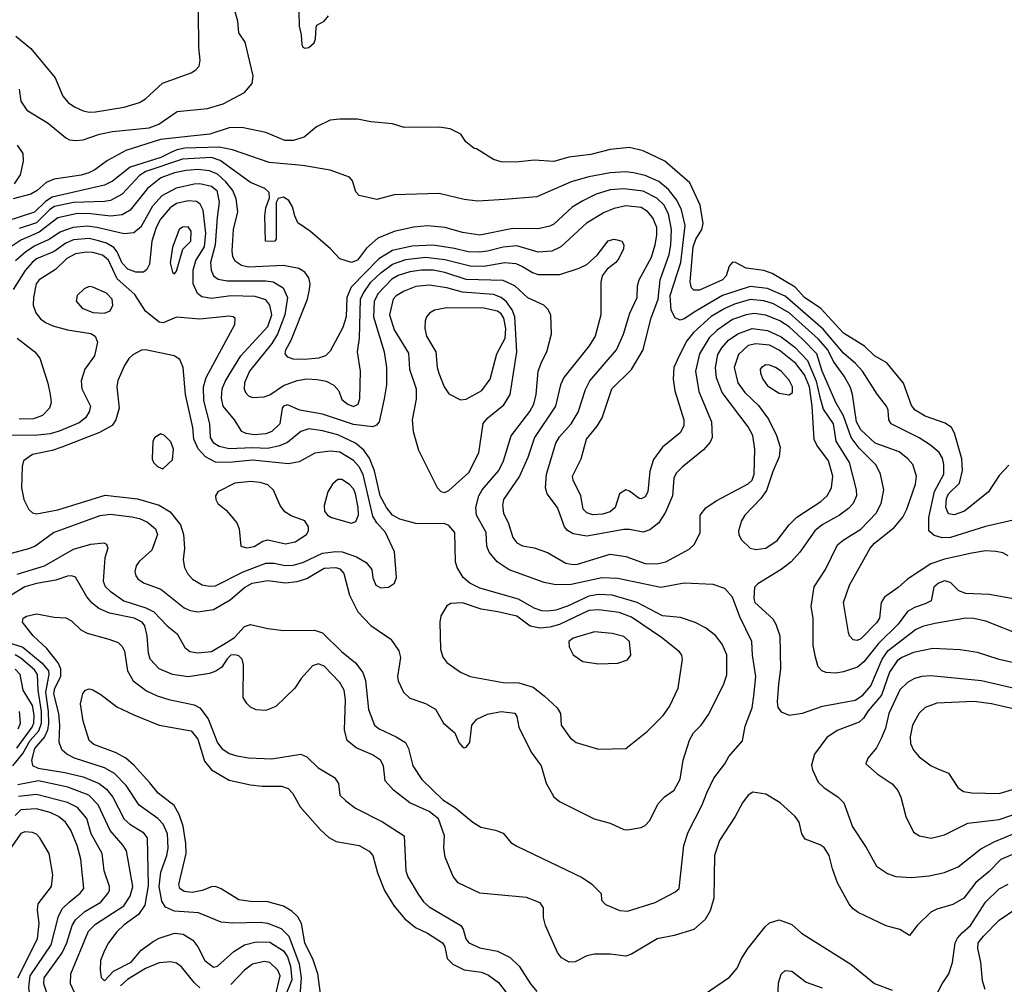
# Model space of a CAD drawing. Extents: x 997028 to 1115134, y 536408 to 618974.
# Tile 225 of 256: x 1047679 to 1052742, y 543752 to 548713. Entities that reach past the tile are written whole.
import ezdxf

# ---------------------------------------------------------------- set-up
doc = ezdxf.new("R2010")
doc.units = 0

msp = doc.modelspace()

# ---------------------------------------------------------------- linework, layer by layer
at = {"layer": '0CON10XD'}
for points in [[(1049111.9, 548825), (1049115, 548680), (1049126.2, 548635), (1049130, 548585), (1049135, 548572.5), (1049145, 548567.5), (1049165, 548570), (1049192.5, 548595), (1049200, 548615), (1049202.5, 548675), (1049207.5, 548685), (1049245, 548706.2), (1049267, 548733)], [(1047675.5, 548355.5), (1047684.3, 548295), (1047715, 548247.1), (1047825, 548181.4), (1047915, 548105.8), (1047935, 548095.7), (1047965, 548091.1), (1048005, 548095.6), (1048088.8, 548125), (1048155, 548138.9), (1048343.7, 548156.3), (1048393.4, 548176.6), (1048489.1, 548240.9), (1048645, 548256.9), (1048725, 548280.8), (1048835, 548338), (1048874.2, 548385), (1048879.2, 548425), (1048837.3, 548597.3), (1048806.2, 548645), (1048800, 548705), (1048782.9, 548765)], [(1047658.3, 548628.3), (1047735, 548564.4), (1047861.2, 548415), (1047900.3, 548320.3), (1047927.6, 548287.6), (1047960, 548265), (1048004.8, 548244.8), (1048035, 548236.9), (1048068.8, 548238.8), (1048215, 548264.2), (1048295, 548287.7), (1048325, 548306.5), (1048412.4, 548387.6), (1048559.7, 548440.3), (1048584.6, 548455.4), (1048601.9, 548475), (1048607.3, 548505), (1048600.2, 548570.2), (1048597.5, 548755)], [(1052765, 546422), (1052715, 546368.8), (1052660.8, 546285), (1052537.1, 546185), (1052485, 546166.2), (1052455, 546172.2), (1052441.9, 546205), (1052445, 546251.2), (1052455, 546275.4), (1052511, 546329), (1052527.1, 546395), (1052524.2, 546455), (1052485.9, 546585.9), (1052470.6, 546615), (1052438.8, 546638.8), (1052335, 546674.6), (1052284.3, 546704.3), (1052265, 546729.2), (1052223.9, 546843.9), (1052138.1, 546948.1), (1052075, 546983.8), (1052023.8, 547033.8), (1051915, 547101.6), (1051798, 547228), (1051715, 547283.6), (1051667.5, 547337.5), (1051547.9, 547407.9), (1051505, 547423.1), (1051415.3, 547435.3), (1051360, 547465), (1051345, 547465.8), (1051327.5, 547445), (1051312.5, 547395), (1051293.5, 547375), (1051175, 547322.9), (1051145, 547321.5), (1051133.6, 547333.6), (1051127.1, 547365), (1051142.9, 547545), (1051155, 547584.6), (1051187.3, 547635), (1051193.5, 547665), (1051178.8, 547758.8), (1051124.7, 547874.7), (1050995.8, 547985.8), (1050885, 548039.5), (1050815, 548056.4), (1050715, 548046.2), (1050615, 548019.2), (1050503.2, 548006.8), (1050425, 547984.6), (1050325, 547990), (1050230.3, 547979.7), (1050155, 547982.2), (1050114.6, 547994.6), (1050028.3, 548048.3), (1050015, 548050), (1049972.5, 548085), (1049946.7, 548125), (1049892.7, 548152.7), (1049835, 548160), (1049655, 548158), (1049595, 548178), (1049485, 548188.6), (1049415, 548202.5), (1049325, 548202.5), (1049275, 548196), (1049205, 548162), (1049141.1, 548108.9), (1049085, 548091.8), (1049042.4, 548092.4), (1048943.8, 548133.8), (1048821.3, 548158.7), (1048755, 548157.5), (1048656.7, 548125), (1048543, 548113), (1048403.3, 548096.7), (1048225, 548040.9), (1048130.7, 547989.3), (1048065, 547940.5), (1048034.2, 547925), (1047995, 547913.8), (1047856.4, 547893.6), (1047814, 547876), (1047767.8, 547835), (1047735, 547815.5), (1047645, 547791.4)], [(1052863.6, 546156.4), (1052645, 546106.7), (1052465, 546049.8), (1052425, 546048.1), (1052381.1, 546061.1), (1052353.5, 546085), (1052353.4, 546153.4), (1052384.1, 546285.9), (1052431.2, 546375), (1052431.8, 546425), (1052425, 546457.5), (1052407.2, 546487.2), (1052362.5, 546525), (1052305, 546561.8), (1052160.6, 546635), (1052147.8, 546655), (1052144.4, 546705), (1052136.7, 546725), (1052087.7, 546787.7), (1052012.7, 546905), (1051976.6, 546945), (1051915, 546997.3), (1051810.9, 547120.9), (1051615, 547290.5), (1051525, 547330.8), (1051435, 547341), (1051292.3, 547295), (1051155, 547214.3), (1051095, 547174.1), (1051075, 547167.2), (1051049.7, 547179.7), (1051029.2, 547219.2), (1051024.3, 547295), (1051078.3, 547465), (1051101.5, 547655), (1051081.5, 547735), (1051058.3, 547785), (1051015, 547840), (1050965, 547880.2), (1050895, 547911.6), (1050835.6, 547925.6), (1050795, 547930), (1050715, 547925.8), (1050604.8, 547905.2), (1050515, 547879.2), (1050337.4, 547802.6), (1050171.1, 547788.9), (1050035, 547780.5), (1049965, 547789.1), (1049835, 547819.5), (1049605, 547812.9), (1049515, 547789.2), (1049425, 547808.8), (1049407.3, 547827.3), (1049390, 547885), (1049375, 547903.3), (1049275, 547939.5), (1049133.4, 547963.4), (1048961.7, 547978.3), (1048773.8, 548043.8), (1048705, 548057.2), (1048527.5, 548052.5), (1048486.2, 548043.8), (1048451.6, 548028.4), (1048404.6, 548005), (1048246.8, 547955), (1048156.5, 547883.5), (1048115, 547861.7), (1047845, 547800.7), (1047811.3, 547778.7), (1047755, 547722.6), (1047612.2, 547677.8)], [(1047651.3, 547868.7), (1047682.2, 547915), (1047697.5, 547985), (1047695.6, 548025), (1047668, 548068)], [(1052761.9, 545955), (1052735, 545970.4), (1052697.9, 545977.9), (1052645, 545981.5), (1052575, 545969.3), (1052435, 545937.8), (1052365, 545914.7), (1052244.8, 545835.2), (1052197.2, 545792.8), (1052126.8, 545743.2), (1052109.3, 545715), (1052100.4, 545635), (1052085, 545611.8), (1052005, 545528.5), (1051985, 545519.5), (1051965, 545524.4), (1051945.7, 545545), (1051940.6, 545560.6), (1051915.4, 545715), (1051946.2, 545805), (1052052.5, 545995), (1052075, 546020.4), (1052175, 546101.8), (1052219.6, 546155), (1052241.5, 546195), (1052286.1, 546325), (1052291.2, 546365), (1052271.1, 546425), (1052245.6, 546455), (1052200.9, 546490.9), (1052078.2, 546535), (1052005, 546603.7), (1051981.4, 546645), (1051961.6, 546785), (1051950.7, 546820.7), (1051919.1, 546879.1), (1051864.6, 546954.6), (1051833.9, 547015), (1051785, 547071.1), (1051635, 547206.2), (1051555, 547251.4), (1051505, 547266.9), (1051435, 547273.4), (1051355, 547250.7), (1051305, 547228.1), (1051235, 547186.1), (1051143.5, 547105), (1051109.2, 547060.8), (1051068.3, 546981.7), (1051042.3, 546925), (1051039.2, 546865), (1051047.7, 546805), (1051094.6, 546655), (1051093.9, 546625), (1051075, 546588.9), (1050984.7, 546515.3), (1050938.1, 546451.9), (1050918.5, 546391.5), (1050909.6, 546285), (1050895, 546258.9), (1050875, 546248.5), (1050865, 546250), (1050815, 546288.6), (1050795, 546294.3), (1050762.9, 546275), (1050741.4, 546205), (1050715, 546181.5), (1050675, 546170.8), (1050626.9, 546166.9), (1050596, 546176), (1050576.7, 546195), (1050564.4, 546265), (1050524.6, 546345), (1050522.1, 546365), (1050565.4, 546455), (1050593.9, 546555), (1050647.7, 546622.3), (1050673.6, 546665), (1050723.5, 546815), (1050825, 546914.4), (1050885.4, 547015), (1050924.2, 547175), (1050961.6, 547275), (1050972.6, 547375), (1051018.1, 547505), (1051027.6, 547555), (1051030.3, 547635), (1051014.9, 547714.9), (1050991.2, 547761.2), (1050955, 547796.1), (1050885, 547831.3), (1050786.2, 547843.8), (1050715, 547837.5), (1050643.7, 547816.3), (1050575, 547781.6), (1050520.3, 547749.7), (1050425, 547660.9), (1050405, 547650.8), (1050345, 547638.2), (1050215, 547638.9), (1050045, 547605.8), (1049955, 547618.8), (1049866.1, 547643.9), (1049775, 547653.4), (1049703.6, 547646.4), (1049605, 547623.5), (1049520.9, 547589.1), (1049462, 547538), (1049415, 547476.4), (1049385, 547463.8), (1049325, 547482.9), (1049277.1, 547535), (1049174.5, 547624.5), (1049108.8, 547668.8), (1049094.3, 547704.3), (1049080.9, 547750.9), (1049062.7, 547782.7), (1049035, 547800), (1049007, 547793), (1048997, 547773), (1048996.7, 547585), (1048990, 547575), (1048975, 547572), (1048942.5, 547575), (1048940, 547705), (1048944.5, 547745.5), (1048963, 547797), (1048961.2, 547825), (1048938.8, 547845), (1048865, 547876.2), (1048709.2, 547989.2), (1048664.5, 548004.5), (1048515, 547996.6), (1048327.8, 547932.2), (1048295, 547911.9), (1048205, 547816.5), (1048145, 547783.9), (1048115, 547777.5), (1047955, 547773.6), (1047858.1, 547751.9), (1047833.8, 547736.2), (1047765, 547669), (1047675, 547639.5)], [(1050815.7, 547204.3), (1050853.8, 547285), (1050856.2, 547345), (1050864.6, 547375), (1050927.5, 547492.5), (1050947.1, 547555), (1050954.7, 547604.7), (1050954.7, 547645), (1050934.7, 547695), (1050907.5, 547727.5), (1050875, 547746.7), (1050795, 547755.7), (1050735, 547741.4), (1050685, 547721.8), (1050593, 547667), (1050462.1, 547545), (1050415, 547522.2), (1050345, 547516.9), (1050235, 547549.6), (1050165, 547544), (1050085, 547521.9), (1050045, 547517), (1049985, 547519.3), (1049914.3, 547535.7), (1049805, 547553.8), (1049695, 547548.8), (1049595, 547526.9), (1049525, 547483.5), (1049382.6, 547337.4), (1049361.5, 547285), (1049357, 547185), (1049340.1, 547129.9), (1049275, 547007.8), (1049251.4, 546985), (1049215, 546972.7), (1049145, 546966.1), (1049085, 546967.9), (1049056.9, 546976.9), (1049043.8, 546995), (1049047.1, 547015), (1049075.4, 547065), (1049158.2, 547275), (1049169.2, 547325), (1049172.9, 547355), (1049165.9, 547385.9), (1049144.4, 547415), (1049114.2, 547434.2), (1049035, 547449.5), (1048855, 547440.4), (1048819.5, 547449.5), (1048789, 547469), (1048774.2, 547494.2), (1048772.1, 547525), (1048777.9, 547635), (1048799.7, 547725), (1048791.9, 547791.9), (1048775.2, 547835), (1048738.7, 547878.7), (1048695, 547919), (1048655, 547935.5), (1048595, 547943.3), (1048535, 547938.1), (1048475, 547925.5), (1048405, 547900.4), (1048335.3, 547845), (1048247, 547733), (1048205, 547709.3), (1048145, 547702.3), (1048045, 547715.5), (1047975, 547716.1), (1047875.4, 547694.6), (1047779.1, 547620.9), (1047685, 547578.8), (1047632.5, 547545)], [(1047656.2, 547475), (1047709.3, 547520.7), (1047755, 547551), (1047827.1, 547582.9), (1047887.2, 547622.8), (1047955, 547645.9), (1048025, 547652.6), (1048075, 547646.5), (1048215, 547613.8), (1048265, 547618.2), (1048305, 547650.9), (1048363.6, 547756.4), (1048411.4, 547808.6), (1048485, 547848.8), (1048575, 547869.6), (1048605, 547870), (1048665, 547857.7), (1048692, 547835), (1048704.3, 547775), (1048694.5, 547695.5), (1048684.5, 547555), (1048660.4, 547465), (1048663.1, 547425), (1048675.5, 547395), (1048698.6, 547378.6), (1048745, 547370.5), (1048945, 547370.8), (1048982.5, 547365), (1049034.3, 547334.3), (1049056.2, 547285), (1049042.2, 547195), (1049004, 547096), (1048975, 547048.4), (1048859.7, 546905), (1048834.2, 546845), (1048832.8, 546815), (1048840.4, 546795), (1048855, 546779.1), (1048875, 546770), (1048935, 546772.9), (1048965, 546783.1), (1049035, 546831.6), (1049105, 546858.3), (1049155, 546866.8), (1049208.2, 546861.8), (1049254.3, 546854.3), (1049294.1, 546834.1), (1049319.2, 546805), (1049335, 546760), (1049366.2, 546735), (1049395, 546724.6), (1049418.9, 546735), (1049428.2, 546765), (1049431.5, 546905), (1049415.4, 547005), (1049426.9, 547075), (1049431.1, 547275), (1049444.8, 547305), (1049485, 547362.5), (1049535, 547411.6), (1049595, 547456.7), (1049665, 547479.4), (1049765, 547491.1), (1049865, 547479.2), (1049995, 547446.9), (1050065, 547445.9), (1050174.4, 547464.4), (1050229.5, 547459.5), (1050265, 547444.2), (1050315, 547412.2), (1050345, 547402.2), (1050457.1, 547402.9), (1050556.7, 547435), (1050595.6, 547454.4), (1050647.6, 547502.4), (1050705, 547575.7), (1050734.1, 547584.1), (1050751.2, 547581.2), (1050775, 547573.3), (1050786.2, 547555), (1050783.8, 547535), (1050760, 547485), (1050743.8, 547465), (1050699.1, 547430.9), (1050674.2, 547395), (1050667, 547363), (1050667.5, 547195), (1050638.2, 547085), (1050606.5, 547035), (1050476.7, 546873.3), (1050460, 546835), (1050434.7, 546725), (1050325.3, 546565), (1050292.1, 546462.1), (1050249.7, 546365), (1050166.4, 546245), (1050161.2, 546215), (1050167.3, 546175), (1050192.3, 546122.3), (1050215, 546050), (1050235, 546022.7), (1050265, 546007.1), (1050325, 545996.9), (1050392.6, 545972.6), (1050488, 545918), (1050525, 545910.6), (1050547.2, 545912.8), (1050715.4, 545964.6), (1050795, 545952.9), (1050895, 545915.4), (1050955, 545914.6), (1051002, 545925), (1051120.9, 545989.1), (1051149.2, 546015), (1051177.5, 546075), (1051178.6, 546165), (1051207.3, 546202.7), (1051260.8, 546239.2), (1051425, 546326.1), (1051445.3, 546345), (1051456.7, 546375), (1051460, 546505), (1051448.4, 546575), (1051425, 546619.4), (1051290.6, 546795), (1051261.8, 546871.8), (1051257.1, 546925), (1051269.3, 546990.7), (1051288.8, 547025), (1051323.5, 547065), (1051371.8, 547098.2), (1051445, 547125.6), (1051525, 547114.1), (1051595, 547082.9), (1051665, 547029.6), (1051730.3, 546960.3), (1051773.9, 546853.9), (1051791.8, 546778.2), (1051810.6, 546710.6), (1051862.9, 546635), (1051876.7, 546545), (1051944.8, 546435), (1051981.1, 546295), (1051982.5, 546265), (1051965.5, 546225), (1051941.5, 546198.5), (1051894.4, 546165), (1051805, 546115.9), (1051767.9, 546085), (1051691.5, 545975), (1051645.8, 545924.2), (1051594.4, 545885), (1051475, 545812.2), (1051458.1, 545795), (1051453.7, 545736.3), (1051459.1, 545715), (1051551.2, 545631.2), (1051567.5, 545605), (1051587.1, 545545), (1051592.1, 545375), (1051581.8, 545295), (1051574.5, 545204.5), (1051577.5, 545175), (1051595, 545152.5), (1051635, 545135.7), (1051705, 545146.5), (1051807.8, 545182.2), (1051975, 545213.4), (1052015, 545239.7), (1052055, 545286.5), (1052114.1, 545425), (1052145, 545468.8), (1052285, 545577.1), (1052328, 545595), (1052385, 545608.8), (1052545, 545636.1), (1052585, 545634.6), (1052645, 545621.2), (1052835, 545546.2)], [(1047665, 545861.3), (1047806.5, 545903.5), (1047955, 545990.6), (1048045, 546015.4), (1048112.1, 546022.1), (1048125.7, 546015), (1048131.9, 545995), (1048116.9, 545945), (1048108.2, 545825), (1048118.6, 545798.6), (1048143.2, 545773.2), (1048214.5, 545725), (1048327.7, 545687.7), (1048367.6, 545667.6), (1048437.1, 545595), (1048487.7, 545555), (1048527.3, 545485), (1048553.8, 545463.8), (1048595, 545456.3), (1048665, 545463.8), (1048745, 545511.3), (1048783.5, 545535), (1048835, 545592.9), (1048865, 545603.1), (1048955, 545582.2), (1049035, 545571.5), (1049195, 545573.1), (1049235, 545559.4), (1049333.4, 545463.4), (1049405.3, 545405.3), (1049443.5, 545355), (1049456.2, 545315), (1049473.2, 545165), (1049502.5, 545085), (1049527.1, 545065), (1049615.3, 545025.3), (1049662.5, 544995), (1049678.5, 544965), (1049699.6, 544875), (1049747.5, 544805), (1049855, 544701.3), (1049920.3, 544660.3), (1050009.2, 544585), (1050049.4, 544559.4), (1050125, 544544.4), (1050165, 544529.2), (1050205, 544481.2), (1050235, 544462), (1050571.3, 544301.3), (1050619.1, 544269.1), (1050668.3, 544218.3), (1050670, 544185), (1050691.7, 544161.7), (1050765, 544131.9), (1050805, 544127.8), (1050946.6, 544173.4), (1051048, 544225), (1051070.8, 544245), (1051094.6, 544465), (1051116.4, 544535), (1051188.5, 544675), (1051212.6, 544737.4), (1051247.8, 544812.2), (1051305.7, 544885), (1051325, 544923.8), (1051396.4, 545003.6), (1051409.8, 545080.2), (1051445, 545173.8), (1051454.2, 545235), (1051463.7, 545335), (1051447.3, 545445), (1051444.6, 545515), (1051381.7, 545641.7), (1051345, 545742.5), (1051305, 545787.5), (1051245, 545807.5), (1051095, 545815.4), (1050975, 545792.8), (1050755, 545839.5), (1050672.1, 545842.1), (1050515, 545808.3), (1050435.9, 545805.9), (1050375, 545818.9), (1050195, 545882.9), (1050134.3, 545924.3), (1050093.2, 545975), (1050081.3, 546005), (1050077.5, 546075), (1050027.8, 546165), (1050024.1, 546205), (1050039.4, 546265), (1050057.8, 546295), (1050142.7, 546395), (1050166.5, 546445), (1050206.6, 546573.4), (1050301.8, 546698.2), (1050323.4, 546735), (1050334.7, 546785), (1050344.7, 546905), (1050363.8, 546955), (1050390.4, 547005), (1050413, 547097), (1050410.8, 547195), (1050394.5, 547224.5), (1050373.8, 547245), (1050292.4, 547282.4), (1050224.3, 547344.3), (1050165, 547372.3), (1049975, 547377), (1049865, 547413.4), (1049805, 547425.2), (1049745, 547425.5), (1049685, 547416.9), (1049625, 547397.1), (1049592, 547378), (1049521.7, 547305), (1049501.1, 547265), (1049498.3, 547185), (1049552.7, 547005), (1049565.3, 546925), (1049565.3, 546835), (1049553.8, 546763.8), (1049526.5, 546645), (1049513.1, 546626.9), (1049495, 546619.1), (1049395, 546631.9), (1049235, 546683.7), (1049120, 546705), (1049055, 546731.5), (1049035.7, 546725), (1049027.9, 546715), (1049016.5, 546635), (1048975, 546594.8), (1048945, 546583), (1048885, 546578.7), (1048844, 546585), (1048821.8, 546595), (1048783.1, 546655), (1048725.8, 546725), (1048715.8, 546765.8), (1048719.2, 546815), (1048736.4, 546855), (1048816.3, 546983.7), (1048955, 547135.4), (1048975.2, 547195), (1048965.6, 547245.6), (1048945, 547272.3), (1048889.1, 547289.1), (1048765, 547293.6), (1048665, 547278.6), (1048615, 547287.5), (1048592.5, 547305), (1048571.5, 547355), (1048570.5, 547425), (1048585.2, 547475), (1048628.9, 547545), (1048635.3, 547615.3), (1048622.8, 547732.8), (1048607.1, 547765), (1048588.1, 547778.1), (1048545, 547782.3), (1048485, 547767.7), (1048453.2, 547745), (1048403.4, 547686.6), (1048379.8, 547645), (1048358.5, 547575), (1048345.9, 547455), (1048331.8, 547428.2), (1048315, 547414.7), (1048275, 547415.2), (1048235, 547430), (1048205, 547460.9), (1048179.5, 547519.5), (1048162.2, 547542.2), (1048125, 547564.1), (1048084.3, 547575.7), (1048035, 547588.1), (1047955, 547580.2), (1047916.6, 547563.4), (1047855, 547521.1), (1047765, 547483), (1047741.9, 547465), (1047707.4, 547422.6), (1047645, 547326.1)], [(1048475, 547406.7), (1048485, 547420), (1048517.4, 547532.6), (1048559.4, 547575), (1048560, 547625), (1048545, 547647.1), (1048515, 547645.7), (1048498.8, 547635), (1048465, 547542.5), (1048452.6, 547462.6), (1048464.2, 547415), (1048475, 547406.7)], [(1048135, 547476.4), (1048105, 547502.2), (1048055, 547516.2), (1048021.7, 547518.3), (1047965, 547508.3), (1047920.7, 547485), (1047862.4, 547427.6), (1047778.6, 547375), (1047763.1, 547355), (1047749.4, 547285), (1047748.6, 547245), (1047761.4, 547205), (1047785.6, 547175), (1047811.4, 547155), (1047848.8, 547138.8), (1047925, 547118.4), (1048045, 547099.6), (1048066.9, 547085), (1048078.9, 547055), (1048062.5, 546985), (1048013.1, 546915), (1047994.4, 546855), (1047997.8, 546815), (1048042.5, 546725), (1048035, 546696.2), (1048016.9, 546665), (1047985, 546640), (1047882.3, 546597.7), (1047835, 546584), (1047755.2, 546574.8), (1047585, 546576.4)], [(1047592.4, 545957.6), (1047725, 545993.8), (1047755.7, 546005), (1047852.5, 546075), (1048093, 546163), (1048145, 546170.5), (1048255, 546156.9), (1048295, 546148.4), (1048335, 546129.6), (1048376.2, 546095), (1048386.9, 546065), (1048358.9, 545985), (1048292.7, 545927.3), (1048277.1, 545905), (1048270.8, 545875), (1048275, 545853.3), (1048286.8, 545836.8), (1048315, 545817.1), (1048405, 545784.5), (1048525, 545688.2), (1048555, 545674.6), (1048595, 545666.9), (1048675, 545680.4), (1048761.5, 545728.5), (1048835, 545793.2), (1048874.7, 545814.7), (1048955, 545828.3), (1049045, 545816.7), (1049105, 545823.2), (1049155, 545838.4), (1049245, 545892.5), (1049305, 545895.8), (1049325, 545889.3), (1049345.9, 545865), (1049375, 545752.5), (1049417.9, 545667.9), (1049485, 545597.1), (1049586.9, 545526.9), (1049627.6, 545467.6), (1049637, 545433), (1049620.8, 545335), (1049625, 545312.5), (1049652, 545255), (1049685, 545224.4), (1049765, 545195.6), (1049816.7, 545166.7), (1049858.8, 545095), (1049915.8, 545045.8), (1049937.5, 544995), (1049953.3, 544975), (1049965, 544968.8), (1049975, 544971.2), (1049994, 544995), (1050003.8, 545085), (1050030, 545115), (1050085, 545140.8), (1050155, 545154.4), (1050225.7, 545145.7), (1050235, 545130), (1050245.6, 545075), (1050309.5, 544945), (1050360, 544875), (1050386.3, 544786.3), (1050425.6, 544715.6), (1050455, 544692), (1050633.2, 544603.2), (1050715, 544580.8), (1050785, 544548.8), (1050805, 544546), (1050875, 544558.8), (1050895, 544568.8), (1050918.8, 544595), (1050960.9, 544679.1), (1050995, 544716), (1051045, 544751.2), (1051075, 544806.7), (1051090.8, 544905), (1051122.9, 545007.1), (1051144.5, 545045), (1051183.5, 545085), (1051221.3, 545138.7), (1051298.6, 545291.4), (1051315, 545343.3), (1051315.9, 545445.9), (1051291.7, 545501.7), (1051256.4, 545546.4), (1051205, 545585.5), (1051152.6, 545612.6), (1051077.7, 545637.7), (1050985, 545647.5), (1050854.8, 545714.8), (1050725, 545752.7), (1050655, 545756), (1050605, 545749), (1050495, 545697.2), (1050435, 545676.2), (1050395, 545671.1), (1050363.3, 545673.3), (1050325, 545685.8), (1050243.6, 545733.6), (1050045, 545789.4), (1049994.4, 545815), (1049959.4, 545845), (1049928.1, 545895), (1049920.6, 545925), (1049916.9, 546075), (1049885, 546111.4), (1049865, 546120), (1049715, 546121.5), (1049634.2, 546145), (1049595, 546165.4), (1049565.3, 546205), (1049532.9, 546265), (1049502.7, 546392.7), (1049478.2, 546458.2), (1049449.2, 546499.2), (1049404.9, 546534.9), (1049315, 546577.8), (1049235, 546599), (1049165, 546608.1), (1049125, 546595.3), (1049055, 546539.2), (1049015, 546520.7), (1048955, 546508.4), (1048875, 546510.7), (1048755, 546506.6), (1048705, 546518.1), (1048676.7, 546535), (1048660, 546565), (1048656.6, 546635), (1048625.2, 546755), (1048623.8, 546825), (1048636.8, 546873.2), (1048785.8, 547145), (1048786.8, 547176.8), (1048776.7, 547185), (1048755, 547188.9), (1048605, 547173.1), (1048485, 547183.1), (1048416.3, 547153.7), (1048395, 547156.9), (1048325, 547214.4), (1048269.9, 547299.9), (1048180.1, 547380.1), (1048135, 547476.4)], [(1049865, 546281.2), (1049885, 546292), (1049988.2, 546385), (1050040, 546485), (1050062.9, 546637.1), (1050085.3, 546664.7), (1050168, 546732), (1050201.2, 546785), (1050235.3, 547005), (1050224.5, 547185), (1050211.7, 547221.7), (1050182.6, 547262.6), (1050155, 547285.2), (1050115, 547299.8), (1049955, 547311.4), (1049875, 547333.4), (1049785, 547347.7), (1049715, 547340.8), (1049655, 547316.5), (1049615, 547292.7), (1049599.1, 547275), (1049580.7, 547195), (1049605, 547118.9), (1049677.6, 546997.6), (1049683.4, 546915), (1049717.1, 546815), (1049718.3, 546761.7), (1049696.7, 546655), (1049701.5, 546595), (1049729.4, 546499.4), (1049825, 546307.5), (1049845, 546286.7), (1049865, 546281.2)], [(1048115, 547204.5), (1048144.4, 547215.6), (1048157.5, 547245), (1048153.8, 547275), (1048125, 547306.6), (1048055, 547338.2), (1048035, 547341.1), (1048010.7, 547329.3), (1047974.5, 547295), (1047969.1, 547265), (1048000.3, 547230.3), (1048055, 547207.7), (1048115, 547204.5)], [(1049945, 546757.8), (1049975, 546761.8), (1050055, 546805.4), (1050098.1, 546865), (1050133, 546995), (1050174.6, 547075.4), (1050178.3, 547125), (1050168.1, 547178.1), (1050155, 547200.3), (1050135, 547214.8), (1050065, 547229.6), (1049875, 547231.3), (1049811.3, 547218.7), (1049785.4, 547204.6), (1049770, 547185), (1049763.1, 547165), (1049761.5, 547125), (1049771.5, 547085), (1049819.2, 547005), (1049825.4, 546925), (1049833.8, 546895), (1049862.1, 546825), (1049885, 546788.6), (1049945, 546757.8)], [(1052885, 545716.8), (1052665, 545756.4), (1052545, 545761.6), (1052507.8, 545775), (1052465, 545817.7), (1052435, 545826.6), (1052404.4, 545815), (1052380.6, 545795), (1052365.6, 545725), (1052335, 545708.2), (1052279.9, 545690.1), (1052245, 545668.5), (1052195.8, 545605), (1052096, 545504), (1052019.9, 545410.1), (1051986.7, 545383.3), (1051915, 545358.5), (1051875, 545352.9), (1051825.5, 545355.5), (1051804, 545365), (1051785.7, 545385), (1051771.1, 545435), (1051759.5, 545495), (1051759.5, 545635), (1051749.5, 545695), (1051763.8, 545796.2), (1051822.7, 545885), (1051885, 546012.2), (1051913.2, 546036.8), (1052005, 546093.3), (1052083.9, 546175), (1052109.4, 546225), (1052122.4, 546295), (1052106.2, 546375), (1052082.6, 546422.6), (1051995, 546508.6), (1051953.9, 546563.9), (1051915.3, 546675.3), (1051876.7, 546745), (1051806.2, 546905), (1051777.9, 546995), (1051705, 547070.8), (1051635, 547133.3), (1051587.5, 547165), (1051515, 547193), (1051455, 547201.5), (1051414, 547196), (1051345, 547171), (1051265, 547116.7), (1051225, 547077.8), (1051175.2, 546995), (1051154.7, 546904.7), (1051171.4, 546801.4), (1051236.9, 546645), (1051240, 546565), (1051229.5, 546540.5), (1051195, 546500.6), (1051085, 546411.9), (1051055, 546380.6), (1051043.2, 546355), (1051035.3, 546265), (1050999.6, 546180.4), (1050965.6, 546125), (1050919.5, 546089.5), (1050885, 546076.9), (1050815, 546091.8), (1050785, 546091.7), (1050595, 546057.6), (1050525, 546068.8), (1050496.7, 546086.7), (1050480.8, 546105), (1050444.3, 546204.3), (1050391.9, 546275), (1050382.2, 546305), (1050387.5, 546375), (1050435.4, 546535), (1050455, 546567.5), (1050515.2, 546634.8), (1050551.4, 546695), (1050589, 546811), (1050610, 546855), (1050747.3, 547015), (1050784.7, 547095), (1050815.7, 547204.3)], [(1047665.6, 547075.6), (1047755.6, 547005), (1047781.7, 546971.7), (1047823.3, 546843.3), (1047835.4, 546785), (1047839.6, 546745), (1047831.8, 546715), (1047795, 546677.9), (1047750.4, 546659.6), (1047675, 546658.4)], [(1051465, 545988.9), (1051515, 545994.6), (1051574.8, 546035.2), (1051635.7, 546114.3), (1051675, 546154.6), (1051798.2, 546235), (1051832.1, 546265), (1051852.8, 546305), (1051859.7, 546365), (1051838.6, 546445), (1051777.8, 546525), (1051763.9, 546553.9), (1051754.9, 546725.1), (1051739.9, 546825), (1051715, 546886.4), (1051669.6, 546945), (1051585, 547013.5), (1051535, 547039.3), (1051465, 547046.8), (1051425, 547037), (1051375, 546990.9), (1051353.3, 546925), (1051371.6, 546845), (1051407.3, 546795), (1051478.2, 546728.2), (1051528.9, 546658.9), (1051570, 546575), (1051589.1, 546515), (1051584.5, 546465), (1051551.2, 546388.8), (1051519, 546291), (1051489.9, 546250.1), (1051407.1, 546165), (1051390.4, 546135), (1051374.5, 546085), (1051376.7, 546065), (1051389.4, 546039.4), (1051435, 545995.6), (1051465, 545988.9)], [(1049535, 545791.4), (1049575, 545794), (1049606.7, 545815), (1049615.8, 545844.2), (1049605.4, 545975.4), (1049559.1, 546075), (1049515, 546126), (1049495, 546159.6), (1049445, 546373.8), (1049425, 546414.1), (1049395, 546446.3), (1049325, 546488.1), (1049275, 546493.7), (1049196.9, 546483.1), (1049115, 546439.1), (1049060.5, 546429.5), (1048875, 546448), (1048755, 546435.6), (1048685, 546436.6), (1048634.2, 546464.2), (1048596, 546506), (1048574.4, 546555), (1048568.9, 546615), (1048530.5, 546785), (1048518.8, 546925), (1048502.9, 546965), (1048472.5, 546985), (1048325, 547015.5), (1048305, 547013.3), (1048261.2, 546988.8), (1048240.2, 546969.8), (1048217.5, 546935), (1048183, 546857), (1048178.2, 546825), (1048190.7, 546715), (1048173.1, 546655), (1048153.4, 546626.6), (1048089.7, 546590.3), (1047895, 546515.2), (1047845, 546497.7), (1047745, 546476.7), (1047698.9, 546445), (1047690.5, 546415), (1047688.5, 546305), (1047699.1, 546245), (1047724.7, 546194.7), (1047745, 546177.5), (1047765, 546172.3), (1047875, 546193.1), (1048118.1, 546268.1), (1048285, 546248.8), (1048396.1, 546216.1), (1048452, 546182), (1048505.8, 546115.8), (1048521.1, 546065), (1048526.2, 545995), (1048519.6, 545935), (1048526.4, 545895), (1048541.5, 545865), (1048566.5, 545836.5), (1048617.3, 545807.3), (1048655, 545800.3), (1048685, 545802.2), (1048827.2, 545872.8), (1048945, 545917.1), (1048987.5, 545917.5), (1049043.7, 545906.3), (1049085, 545908.4), (1049135, 545922.2), (1049235, 545969.4), (1049305, 545978.5), (1049336.7, 545976.7), (1049411.1, 545951.1), (1049461.1, 545921.1), (1049489.4, 545885), (1049495, 545842.5), (1049510.8, 545805), (1049535, 545791.4)], [(1051635, 546784.4), (1051652.5, 546795), (1051653.5, 546825), (1051635, 546859.4), (1051594.4, 546905), (1051565.7, 546925), (1051535, 546936.8), (1051515, 546937.9), (1051492.9, 546925), (1051486.9, 546915), (1051487.8, 546895), (1051500.5, 546865), (1051525, 546830.6), (1051585, 546792.7), (1051635, 546784.4)], [(1048415, 546402.5), (1048465, 546450), (1048470, 546505), (1048455, 546542.5), (1048422.5, 546575), (1048405, 546583.3), (1048373.3, 546565), (1048362.5, 546545), (1048360, 546455), (1048367.5, 546435), (1048387.5, 546415), (1048415, 546402.5)], [(1048846.8, 545996.8), (1048885, 546003.6), (1048929.3, 546030.7), (1048955, 546037.5), (1049045, 546017.1), (1049095, 546027.5), (1049152.9, 546065), (1049164.3, 546085), (1049164.2, 546105), (1049145.8, 546135.8), (1049075, 546162), (1049042.4, 546182.4), (1049018.1, 546215), (1048983.5, 546293.5), (1048955, 546320.6), (1048915, 546332.9), (1048865, 546338.6), (1048785, 546329.2), (1048696.7, 546285), (1048686.2, 546265), (1048686.7, 546245), (1048696.7, 546225), (1048739.7, 546189.7), (1048795.7, 546125), (1048806.7, 546095), (1048815.9, 546005.9), (1048846.8, 545996.8)], [(1049385, 546124.5), (1049406.9, 546133.1), (1049420.6, 546165), (1049419.6, 546205), (1049405.2, 546275.2), (1049395, 546300), (1049375, 546321.9), (1049335, 546347.8), (1049315, 546348.1), (1049286.9, 546325), (1049263.5, 546285), (1049244.2, 546215), (1049245.9, 546185.9), (1049261.2, 546165), (1049282.2, 546152.2), (1049385, 546124.5)], [(1052478, 544162), (1052395, 544137.5), (1052365, 544122), (1052293.8, 544055), (1052255, 544002.5), (1052205, 544033.3), (1052135, 544052), (1051991.3, 544121.3), (1051965, 544140), (1051944.6, 544164.6), (1051885, 544273.8), (1051858.6, 544345), (1051842.2, 544415), (1051816.7, 544455), (1051795, 544469.5), (1051718.9, 544498.9), (1051701.1, 544525), (1051687.5, 544585), (1051666, 544615), (1051590, 544685), (1051515, 544730.6), (1051449.7, 544740.3), (1051425, 544724.3), (1051395, 544685.8), (1051358.9, 544615), (1051277.9, 544492.1), (1051251.5, 544415), (1051248.5, 544195), (1051230.2, 544129.8), (1051204.5, 544085.5), (1051145, 544034.2), (1051045, 544002.9), (1050956.7, 543985), (1050825, 543907.5), (1050795, 543895.8), (1050715, 543907.1), (1050635, 543907.1), (1050595, 543897.5), (1050535, 543868), (1050505, 543866.2), (1050465, 543888.8), (1050444.2, 543915), (1050381.9, 544055), (1050373.1, 544095), (1050372.9, 544145), (1050355, 544170.6), (1050285, 544198.5), (1050045, 544220), (1049934.3, 544274.3), (1049907, 544307), (1049867.1, 544405), (1049860.5, 544455), (1049862.7, 544515), (1049832.9, 544602.9), (1049785, 544641.2), (1049685, 544685.4), (1049600.2, 544750.2), (1049558.1, 544798.1), (1049550.4, 544875), (1049534.1, 544904.1), (1049492.7, 544932.7), (1049408.3, 544968.3), (1049362.9, 545005), (1049348.8, 545058.8), (1049354.2, 545215), (1049346.9, 545265), (1049325, 545304.5), (1049245, 545387.8), (1049215, 545399.4), (1049185, 545389.2), (1049125.5, 545324.5), (1049094, 545275), (1048995, 545180), (1048945, 545160), (1048894, 545164), (1048865, 545176.7), (1048845.9, 545195.9), (1048827.7, 545227.7), (1048830, 545395), (1048822.2, 545425), (1048805, 545441.2), (1048785, 545446.7), (1048765, 545444.1), (1048745, 545426.2), (1048717.8, 545382.2), (1048687.7, 545362.3), (1048655, 545350.7), (1048545, 545333.3), (1048465, 545345.3), (1048395, 545373.8), (1048350.4, 545425), (1048340.7, 545455), (1048334.7, 545545), (1048322, 545595), (1048307.9, 545615), (1048267.5, 545635), (1048140.1, 545660.1), (1048085.2, 545685.2), (1048051.5, 545711.5), (1048024, 545744), (1047965, 545845.6), (1047945, 545853.5), (1047925, 545851.5), (1047865, 545830.5), (1047765, 545813.9), (1047705, 545796.2), (1047598.9, 545731.1)], [(1050655, 544961.4), (1050795, 544964.3), (1050906.6, 545053.4), (1050988.1, 545135), (1051019.8, 545180.2), (1051064.3, 545275), (1051088.1, 545425), (1051084.4, 545445), (1051072.1, 545462.1), (1050980, 545535), (1050825, 545640.2), (1050760.8, 545665), (1050655, 545678.5), (1050605, 545674.8), (1050455, 545602.1), (1050405, 545588.3), (1050355, 545583), (1050304, 545594), (1050235, 545646.1), (1050137.4, 545667.4), (1050051.6, 545681.6), (1049955, 545713.8), (1049895, 545710.8), (1049875, 545698.8), (1049845, 545646.7), (1049840, 545615), (1049843.3, 545475), (1049855.5, 545435), (1049875, 545407.1), (1049945, 545358.1), (1049995, 545334.5), (1050164.7, 545304.7), (1050245, 545302.1), (1050319.5, 545279.5), (1050376.2, 545236.2), (1050443, 545173), (1050459.2, 545145), (1050464, 545085), (1050508.9, 545018.9), (1050540, 544995), (1050655, 544961.4)], [(1049121, 543695), (1049127.1, 543785), (1049118.4, 543855), (1049065, 543998), (1049025, 544037.4), (1048955, 544064.8), (1048915, 544069.8), (1048775, 544065.9), (1048715, 544071.8), (1048598.8, 544118.8), (1048475, 544127.6), (1048428.8, 544148.8), (1048408.7, 544178.7), (1048395.9, 544255), (1048405, 544329.2), (1048435.7, 544414.3), (1048442.1, 544452.1), (1048439.4, 544525), (1048416, 544576), (1048389.2, 544605), (1048293.1, 544673.1), (1048226.9, 544775), (1048166.1, 544836.1), (1048115, 544865.7), (1047960.6, 544915), (1047921.1, 544935), (1047896.4, 544956.4), (1047881.8, 544995), (1047885.2, 545084.8), (1047879.6, 545145), (1047854.6, 545245), (1047859.7, 545275), (1047890.7, 545335), (1047890.9, 545375), (1047875.7, 545405.7), (1047818.5, 545478.5), (1047747.5, 545545), (1047693.8, 545615), (1047696.7, 545635), (1047713.3, 545645), (1047765, 545657.8), (1047855, 545640), (1047915, 545637.1), (1047945, 545621.4), (1047992.9, 545575), (1048025, 545557.3), (1048137.7, 545527.7), (1048185, 545509.4), (1048205, 545489.2), (1048217.9, 545465), (1048233.8, 545365), (1048262.8, 545312.8), (1048331.2, 545261.2), (1048385, 545235.3), (1048445, 545216.5), (1048575, 545189.6), (1048605, 545173.6), (1048647.5, 545117.5), (1048695, 544993.3), (1048717.9, 544965), (1048755, 544939.2), (1048795, 544926.3), (1048855, 544917.5), (1048975, 544912.1), (1049125, 544935.8), (1049155, 544922.5), (1049213.1, 544865), (1049297.1, 544815), (1049317.8, 544785), (1049325.8, 544725), (1049355.8, 544695), (1049405, 544658.5), (1049545, 544587.5), (1049655.7, 544515), (1049664.7, 544335), (1049675.4, 544305), (1049727.1, 544215), (1049755.8, 544175.8), (1049785, 544150), (1049946.9, 544055), (1049960, 544035), (1049972.5, 543985), (1049988.6, 543965), (1050045, 543939.6), (1050135, 543921.5), (1050200.3, 543890.3), (1050246.5, 543845), (1050305, 543753.5), (1050337.5, 543715)], [(1050655, 545400), (1050755, 545404.2), (1050805, 545420.8), (1050821.4, 545445), (1050815.5, 545515), (1050785, 545540), (1050725, 545555.6), (1050635, 545565.6), (1050525, 545531.9), (1050503.1, 545515), (1050505, 545487.5), (1050525, 545446.7), (1050575, 545412.5), (1050655, 545400)], [(1047615, 545512.3), (1047695.5, 545485.5), (1047794.3, 545404.3), (1047826.1, 545365), (1047829, 545345), (1047810.9, 545255), (1047825.1, 545155.1), (1047827.1, 545092.9), (1047821.6, 545058.4), (1047805.3, 545024.7), (1047755, 544964), (1047739.1, 544905), (1047745, 544877.7), (1047773.8, 544863.8), (1047911.5, 544841.5), (1048005, 544818.4), (1048087.9, 544785), (1048125, 544754.7), (1048157.5, 544715), (1048215, 544600.4), (1048244.8, 544574.8), (1048311.8, 544535), (1048334.6, 544505), (1048338.9, 544258.9), (1048321.5, 544158.5), (1048288.7, 544111.3), (1048215, 544057.5), (1048178.9, 544021.1), (1048134.6, 543965), (1048115.4, 543925), (1048094.7, 543875), (1048092.1, 543825), (1048097.2, 543787.2), (1048115, 543770), (1048161.3, 543818.7), (1048251.9, 543865), (1048303.2, 543926.8), (1048365, 543972.7), (1048395, 543988.8), (1048475, 544014.5), (1048519.1, 544009.1), (1048568.9, 543978.9), (1048595.3, 543945.3), (1048630.4, 543875), (1048675, 543840.4), (1048695, 543844.6), (1048780.3, 543919.7), (1048835.5, 543955.5), (1048895, 543971), (1048965, 543968.6), (1049035, 543924.2), (1049055, 543892.7), (1049070.9, 543845), (1049078.2, 543775), (1049046.1, 543695)], [(1052844.1, 545394.1), (1052715, 545422), (1052605, 545458.5), (1052515, 545471.5), (1052375, 545478.8), (1052275, 545458.6), (1052215, 545432.4), (1052191.1, 545415), (1052152, 545358), (1052111, 545239), (1052041.7, 545158.3), (1052018.7, 545121.3), (1051995, 545099.3), (1051883.1, 545056.9), (1051829.5, 545020.5), (1051765.8, 544935), (1051751.2, 544878.8), (1051755.8, 544855), (1051785, 544790.8), (1051815, 544763.1), (1051886.1, 544716.1), (1051916.9, 544685), (1051961.8, 544561.8), (1052032.2, 544455), (1052085, 544359.2), (1052140.9, 544320.9), (1052185, 544306.5), (1052265, 544300.5), (1052355, 544309.5), (1052435, 544327.7), (1052505, 544355.4), (1052621.4, 544448.6), (1052694, 544486), (1052842.3, 544547.7)], [(1047643, 544875), (1047695, 544938.3), (1047732.8, 545005), (1047777.5, 545055), (1047791.1, 545095), (1047791.5, 545155), (1047772.7, 545265), (1047770.2, 545345), (1047755, 545370), (1047685, 545428.8), (1047655, 545446.6)], [(1047663.2, 544966.8), (1047743.3, 545075), (1047751.1, 545095), (1047753.5, 545136.5), (1047745, 545185.4), (1047697, 545265), (1047681.7, 545345), (1047655, 545373.4)], [(1052875, 545253.6), (1052625, 545312.1), (1052365, 545338.2), (1052317.5, 545335), (1052280, 545325), (1052245, 545303.5), (1052205, 545266.7), (1052149.2, 545145), (1052130.6, 545069.4), (1052111.1, 545018.9), (1052085, 544968), (1052040, 544915), (1052030, 544885), (1052088, 544835), (1052165, 544782.9), (1052195, 544748), (1052210.5, 544715), (1052235.6, 544615.6), (1052275, 544533.8), (1052305.5, 544515.5), (1052366.4, 544503.6), (1052435, 544521.1), (1052555, 544580.8), (1052715, 544600), (1052885, 544658.6)], [(1049225.3, 543705.3), (1049211.3, 543805), (1049188.2, 543878.2), (1049145.2, 543965), (1049128, 544065), (1049108.8, 544098.8), (1049078.8, 544128.8), (1049035, 544153.9), (1048955.3, 544175.3), (1048865, 544177.1), (1048805, 544185.6), (1048715, 544243.1), (1048685, 544255.5), (1048665, 544253.3), (1048616.4, 544233.6), (1048565, 544224.7), (1048525, 544228.8), (1048501.9, 544245), (1048497.8, 544265), (1048534.6, 544425.4), (1048533.1, 544476.9), (1048519.3, 544565), (1048497.9, 544625), (1048472.3, 544672.3), (1048390.6, 544735), (1048348, 544788), (1048267.5, 544877.5), (1048225.2, 544915.2), (1048175, 544942.4), (1048060, 544985), (1048035.6, 545005), (1048004.6, 545105), (1047991.1, 545195), (1048003, 545247), (1048016.7, 545265), (1048035, 545270.8), (1048055, 545267.1), (1048095, 545242.9), (1048178.4, 545178.4), (1048265, 545137.5), (1048395, 545084.6), (1048560.8, 545055), (1048595, 545012.9), (1048629.1, 544899.1), (1048665, 544855.5), (1048755, 544801.8), (1048865, 544777.3), (1048925, 544770.5), (1049025, 544770.5), (1049059.6, 544759.6), (1049083.9, 544733.9), (1049121.1, 544665), (1049226.2, 544546.2), (1049267.7, 544507.7), (1049306, 544486), (1049425, 544465.4), (1049476.6, 544436.6), (1049494.6, 544414.6), (1049518.2, 544325), (1049555.4, 544235), (1049603.6, 544153.6), (1049659.1, 544089.1), (1049714.2, 544044.2), (1049775, 544015.4), (1049853.1, 543965), (1049864.4, 543945), (1049876.9, 543885), (1049905.9, 543855.9), (1049965, 543826.7), (1050053.6, 543813.6), (1050089.4, 543799.4), (1050141.7, 543761.7), (1050179.7, 543709.7)], [(1052847.1, 545155), (1052676, 545194), (1052585, 545205.9), (1052395, 545197.5), (1052335, 545176.2), (1052305, 545147.1), (1052270.8, 545085), (1052258.9, 545025), (1052260.5, 544990.5), (1052275, 544955.8), (1052305, 544921.9), (1052366.3, 544876.3), (1052400.8, 544860.8), (1052455, 544837.1), (1052503.8, 544763.8), (1052533, 544743), (1052575, 544736.2), (1052715, 544734)], [(1047671.2, 545065), (1047682.1, 545095), (1047677, 545155)], [(1047978.6, 543668.6), (1047939.2, 543755), (1047940.8, 543805), (1048032.8, 544025), (1048068.5, 544061.5), (1048214.1, 544155), (1048246.7, 544205), (1048261, 544255), (1048227.5, 544437.5), (1048211.3, 544465), (1048143.4, 544543.4), (1048081.9, 544675), (1048034.6, 544725), (1047925.4, 544765.4), (1047775, 544799.2), (1047668.5, 544778.5)], [(1052715, 544734), (1052955, 544805.6)], [(1047675, 543383.3), (1047780.1, 543469.9), (1047814.1, 543515), (1047840.3, 543605), (1047829.2, 543675), (1047803.3, 543755), (1047803.8, 543785), (1047896.4, 543913.6), (1047921.3, 543965), (1047949.1, 544055), (1047966.1, 544083.9), (1048014.3, 544125.7), (1048095.6, 544174.4), (1048131.7, 544218.3), (1048140, 544235), (1048140.7, 544255), (1048112.8, 544335), (1048102.8, 544425), (1048045.8, 544525), (1048023.1, 544605), (1047975, 544661.2), (1047925, 544687), (1047765, 544728), (1047672, 544718)], [(1047560.5, 543419.5), (1047689, 543501), (1047711.2, 543525), (1047735, 543571.8), (1047744.8, 543605), (1047725.2, 543735), (1047731.9, 543795), (1047840, 543955), (1047878.3, 544101.7), (1047899, 544141), (1047933.1, 544175), (1047989.8, 544220.2), (1048007.8, 544245), (1047993.1, 544395), (1047974.2, 544465), (1047941.6, 544545), (1047914.6, 544585), (1047878.2, 544615), (1047835, 544635.2), (1047765, 544655.2), (1047685, 544649), (1047655, 544620)], [(1047669.6, 543785), (1047770.9, 543985), (1047778.6, 544065), (1047770.3, 544135), (1047773.8, 544165), (1047841.9, 544255), (1047848.5, 544315), (1047830.6, 544425), (1047782.9, 544505), (1047765, 544524.3), (1047745, 544533.1), (1047705, 544535.4), (1047685, 544527.3), (1047622.3, 544437.7)], [(1052845, 544445.9), (1052725, 544393.3), (1052665, 544332.2), (1052595, 544274.7), (1052533.3, 544195), (1052478, 544162)], [(1052365, 543643.3), (1052422.2, 543755), (1052457.1, 543805), (1052476.2, 543863.8), (1052490.2, 543965), (1052501.1, 543988.9), (1052525, 544016.4), (1052568.8, 544055), (1052645, 544174.5), (1052715, 544243.1), (1052762.3, 544267.7)], [(1052643.1, 543725), (1052629.7, 543769.7), (1052622.2, 543865), (1052605.4, 543935.4), (1052608.5, 543965), (1052635, 544000), (1052715, 544081.2), (1052806.5, 544143.5)], [(1051194.4, 543695.6), (1051328.3, 543788.3), (1051368.6, 543835), (1051390.6, 543885), (1051425, 543938), (1051512.6, 544047.4), (1051535, 544068), (1051585, 544083.8), (1051648.9, 544058.9), (1051700, 544015), (1051952.5, 543855), (1052075, 543756.7), (1052165, 543721.4)], [(1048605, 543733.8), (1048575, 543760.9), (1048511, 543841), (1048485, 543860.4), (1048455, 543867.6), (1048395, 543861.6), (1048325, 543832.5), (1048233.6, 543776.4), (1048196.8, 543743.2)], [(1048991.7, 543685), (1049017.7, 543795), (1049005.3, 543825), (1048965, 543864), (1048935, 543868.4), (1048875, 543854.7), (1048835, 543824.6), (1048765, 543751.1)], [(1051573.6, 543585), (1051581.1, 543758.9), (1051595, 543803.8), (1051615, 543822.5), (1051648.9, 543818.9), (1051722.6, 543762.6), (1051805, 543734.4)]]:
    msp.add_lwpolyline(points, dxfattribs=at)

doc.saveas('drawing.dxf')
